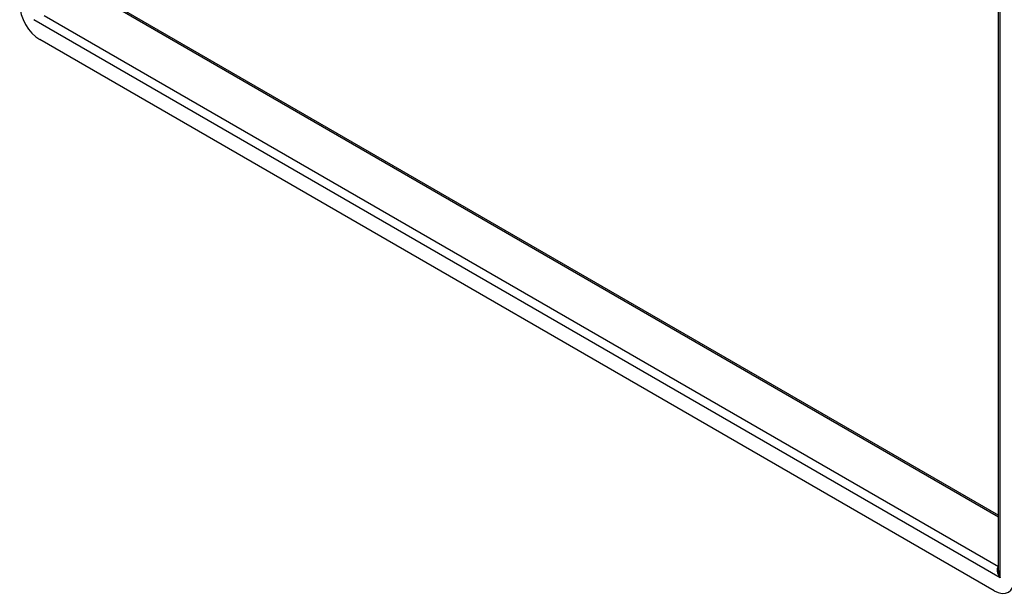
# Model space of a CAD drawing. Header units: inches. Extents: x 10 to 140, y 9 to 92.
# Tile 41 of 57: x 119 to 132, y 40 to 48. Entities that reach past the tile are written whole.
import ezdxf

# ---------------------------------------------------------------- set-up
doc = ezdxf.new("R2010")
doc.units = ezdxf.units.IN
doc.header["$LTSCALE"] = 8.944272
doc.header["$MEASUREMENT"] = 0
doc.layers.add('Visible Edges(ANSI)', color=7, linetype='Continuous', lineweight=25)
doc.layers.add('Visible Tangent Edges(ANSI)', color=7, linetype='Continuous', lineweight=25)

msp = doc.modelspace()

# ---------------------------------------------------------------- linework, layer by layer
at = {"layer": 'Visible Edges(ANSI)'}
for p, q in [((132.029, 40.558), (132.029, 58.744)), ((119.753, 48.39), (132.029, 41.303)), ((131.972, 40.283), (119.098, 47.716))]:
    msp.add_line(p, q, dxfattribs=at)
for centre, major_axis, start_param, end_param in [((119.098, 48.03), (-0.193, 0.334), 0.785398, 2.356194), ((131.972, 40.598), (0.193, -0.334), 5.497787, 7.068583)]:
    msp.add_ellipse(centre, major_axis=major_axis, ratio=0.57735, start_param=start_param, end_param=end_param, dxfattribs=at)
at = {"layer": 'Visible Tangent Edges(ANSI)'}
for p, q in [((132.053, 40.457), (132.053, 58.776)), ((132.029, 41.275), (119.735, 48.373)), ((132.053, 40.457), (119.017, 47.983)), ((119.158, 48.039), (132.029, 40.608))]:
    msp.add_line(p, q, dxfattribs=at)
for major_axis, start_param, end_param in [((-0.085, 0.113), 6.27321, 7.797332), ((-0.056, 0.13), 0.842048, 1.627446)]:
    msp.add_ellipse((132.113, 40.491), major_axis=major_axis, ratio=0.482311, start_param=start_param, end_param=end_param, dxfattribs=at)

doc.saveas('drawing.dxf')
